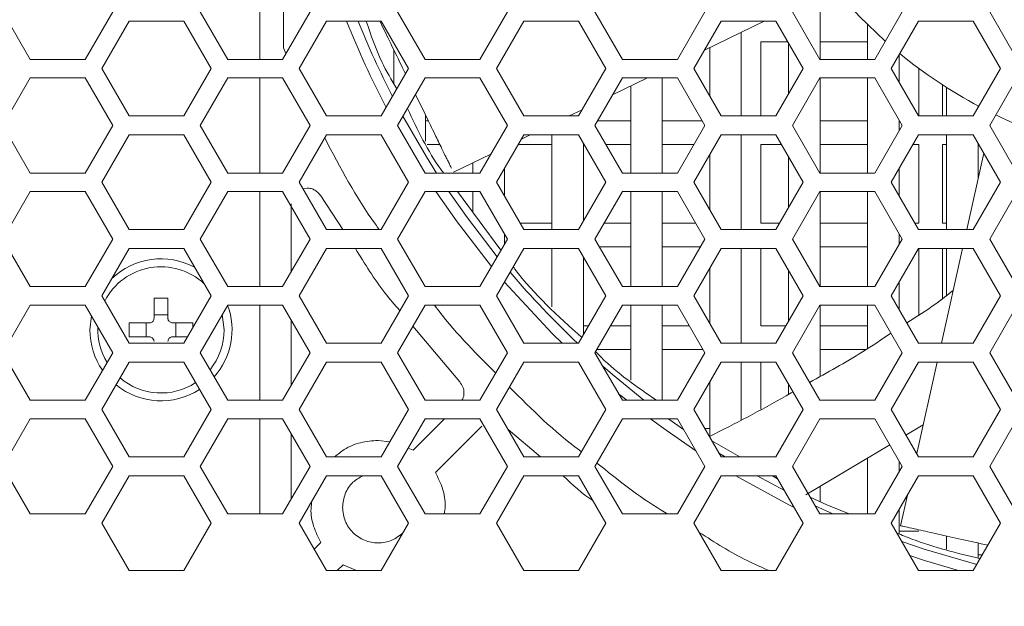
# Model space of a CAD drawing. Header units: millimetres. Extents: x -2516 to -1354, y 370 to 1898.
# Tile 20 of 53: x -1927 to -1865, y 738 to 776. Entities that reach past the tile are written whole.
import ezdxf

# ---------------------------------------------------------------- set-up
doc = ezdxf.new("R2010")
doc.units = ezdxf.units.MM
doc.header["$PDSIZE"] = -1
doc.dimstyles.new('ISO-25', dxfattribs={"dimtxt": 2.5, "dimasz": 2.5, "dimexe": 1.25, "dimexo": 0.625, "dimtad": 1, "dimtxsty": 'Standard', "dimcen": 2.5, "dimadec": 0, "dimazin": 0, "dimtfac": 1, "dimtmove": 0, "dimatfit": 3, "dimfxl": 0, "dimarcsym": 0})

# ---------------------------------------------------------------- blocks, each defined once
blk = doc.blocks.new('_D_4')
at = {"color": 4, "linetype": 'Continuous', "lineweight": -2, "transparency": 16777216}
for p, q in [((-2266.691, 773.194), (-2266.691, 691.703)), ((-1586.691, 773.194), (-1586.691, 691.703)), ((-2251.691, 692.703), (-1953.283, 692.703)), ((-1601.691, 692.703), (-1895.235, 692.703))]:
    blk.add_line(p, q, dxfattribs=at)
at = {"color": 4, "linetype": 'Continuous', "transparency": 16777216}
for points in [[(-2251.691, 695.203), (-2251.691, 690.203), (-2266.691, 692.703)], [(-1601.691, 695.203), (-1601.691, 690.203), (-1586.691, 692.703)]]:
    blk.add_solid(points, dxfattribs=at)
at = {"layer": 'Defpoints', "color": 0, "linetype": 'Continuous', "transparency": 16777216}
for p in [(-2266.691, 774.194), (-1586.691, 774.194), (-1586.691, 692.703)]:
    blk.add_point(p, dxfattribs=at)
at = {"color": 4, "linetype": 'Continuous', "lineweight": 5, "transparency": 16777216, "insert": (-1924.259, 700.203), "char_height": 15, "attachment_point": 2}
blk.add_mtext('680.0', dxfattribs=at)

msp = doc.modelspace()

# ---------------------------------------------------------------- linework, layer by layer
at = {"color": 7, "linetype": 'Continuous', "lineweight": 5}
for p, q in [((-1911.691, 779.106), (-1911.691, 773.081)), ((-1910.191, 773.811), (-1910.191, 779.106)), ((-1876.191, 773.081), (-1876.191, 777.222)), ((-1927.955, 776.094), (-1926.216, 773.081)), ((-1922.737, 773.081), (-1920.998, 776.094)), ((-1915.455, 776.094), (-1913.716, 773.081)), ((-1910.237, 773.081), (-1908.498, 776.094)), ((-1902.955, 776.094), (-1901.216, 773.081)), ((-1897.737, 773.081), (-1895.998, 776.094)), ((-1890.455, 776.094), (-1888.716, 773.081)), ((-1885.237, 773.081), (-1883.498, 776.094)), ((-1877.955, 776.094), (-1876.216, 773.081)), ((-1872.737, 773.081), (-1870.998, 776.094)), ((-1865.455, 776.094), (-1863.716, 773.081)), ((-1919.959, 775.494), (-1921.691, 772.494)), ((-1916.494, 775.494), (-1919.959, 775.494)), ((-1914.762, 772.494), (-1916.494, 775.494)), ((-1907.459, 775.494), (-1909.191, 772.494)), ((-1903.994, 775.494), (-1907.459, 775.494)), ((-1902.262, 772.494), (-1903.994, 775.494)), ((-1894.959, 775.494), (-1896.691, 772.494)), ((-1891.494, 775.494), (-1894.959, 775.494)), ((-1889.762, 772.494), (-1891.494, 775.494)), ((-1882.459, 775.494), (-1884.191, 772.494)), ((-1883.518, 773.659), (-1879.744, 775.494)), ((-1878.994, 775.494), (-1882.459, 775.494)), ((-1877.262, 772.494), (-1878.994, 775.494)), ((-1873.191, 775.279), (-1873.191, 773.081)), ((-1869.959, 775.494), (-1871.691, 772.494)), ((-1866.494, 775.494), (-1869.959, 775.494)), ((-1864.762, 772.494), (-1866.494, 775.494)), ((-1881.191, 769.494), (-1881.191, 774.79)), ((-1879.941, 774.194), (-1878.244, 774.194)), ((-1879.941, 769.494), (-1879.941, 774.194)), ((-1878.191, 774.101), (-1878.191, 770.886)), ((-1876.191, 774.194), (-1873.191, 774.194)), ((-1910.025, 773.449), (-1910.191, 773.811)), ((-1903.191, 773.674), (-1903.191, 771.54)), ((-1883.191, 773.818), (-1883.191, 770.762)), ((-1871.191, 771.628), (-1871.191, 773.36)), ((-1926.216, 773.081), (-1922.737, 773.081)), ((-1913.716, 773.081), (-1910.237, 773.081)), ((-1901.216, 773.081), (-1897.737, 773.081)), ((-1888.716, 773.081), (-1885.237, 773.081)), ((-1876.216, 773.081), (-1872.737, 773.081)), ((-1921.691, 772.494), (-1919.959, 769.494)), ((-1916.494, 769.494), (-1914.762, 772.494)), ((-1909.191, 772.494), (-1907.459, 769.494)), ((-1903.994, 769.494), (-1902.262, 772.494)), ((-1896.691, 772.494), (-1894.959, 769.494)), ((-1891.494, 769.494), (-1889.762, 772.494)), ((-1884.191, 772.494), (-1882.459, 769.494)), ((-1878.994, 769.494), (-1877.262, 772.494)), ((-1871.691, 772.494), (-1869.959, 769.494)), ((-1869.941, 772.507), (-1869.941, 769.494)), ((-1866.494, 769.494), (-1864.762, 772.494)), ((-1926.216, 771.906), (-1927.955, 768.894)), ((-1922.737, 771.906), (-1926.216, 771.906)), ((-1920.998, 768.894), (-1922.737, 771.906)), ((-1913.716, 771.906), (-1915.455, 768.894)), ((-1910.237, 771.906), (-1913.716, 771.906)), ((-1911.691, 771.906), (-1911.691, 765.881)), ((-1908.498, 768.894), (-1910.237, 771.906)), ((-1901.216, 771.906), (-1902.955, 768.894)), ((-1897.737, 771.906), (-1901.216, 771.906)), ((-1895.998, 768.894), (-1897.737, 771.906)), ((-1888.716, 771.906), (-1890.455, 768.894)), ((-1889.338, 770.829), (-1887.122, 771.906)), ((-1885.237, 771.906), (-1888.716, 771.906)), ((-1888.191, 771.387), (-1888.191, 765.881)), ((-1886.191, 765.881), (-1886.191, 771.906)), ((-1883.498, 768.894), (-1885.237, 771.906)), ((-1876.216, 771.906), (-1877.955, 768.894)), ((-1872.737, 771.906), (-1876.216, 771.906)), ((-1876.191, 765.881), (-1876.191, 771.906)), ((-1873.191, 771.906), (-1873.191, 765.881)), ((-1870.998, 768.894), (-1872.737, 771.906)), ((-1868.441, 769.494), (-1868.441, 771.466)), ((-1863.716, 771.906), (-1865.455, 768.894)), ((-1868.191, 771.305), (-1868.191, 769.494)), ((-1866.191, 770.02), (-1866.191, 770.134)), ((-1901.191, 767.901), (-1901.191, 769.561)), ((-1892.084, 769.494), (-1891.264, 769.892)), ((-1927.955, 768.894), (-1926.216, 765.881)), ((-1922.737, 765.881), (-1920.998, 768.894)), ((-1919.959, 769.494), (-1916.494, 769.494)), ((-1915.455, 768.894), (-1913.716, 765.881)), ((-1910.237, 765.881), (-1908.498, 768.894)), ((-1907.459, 769.494), (-1903.994, 769.494)), ((-1902.955, 768.894), (-1901.216, 765.881)), ((-1901.012, 769.194), (-1901.191, 769.194)), ((-1897.737, 765.881), (-1895.998, 768.894)), ((-1894.959, 769.494), (-1891.494, 769.494)), ((-1890.455, 768.894), (-1888.716, 765.881)), ((-1888.191, 769.194), (-1890.282, 769.194)), ((-1883.671, 769.194), (-1886.191, 769.194)), ((-1885.237, 765.881), (-1883.498, 768.894)), ((-1882.459, 769.494), (-1878.994, 769.494)), ((-1877.955, 768.894), (-1876.216, 765.881)), ((-1873.191, 769.194), (-1876.191, 769.194)), ((-1872.737, 765.881), (-1870.998, 768.894)), ((-1871.191, 768.56), (-1871.191, 769.228)), ((-1871.171, 769.194), (-1871.191, 769.194)), ((-1869.959, 769.494), (-1866.494, 769.494)), ((-1865.455, 768.894), (-1863.716, 765.881)), ((-1865.425, 768.946), (-1865.442, 768.871)), ((-1919.959, 768.294), (-1921.691, 765.294)), ((-1916.494, 768.294), (-1919.959, 768.294)), ((-1914.762, 765.294), (-1916.494, 768.294)), ((-1907.459, 768.294), (-1909.191, 765.294)), ((-1903.994, 768.294), (-1907.459, 768.294)), ((-1902.262, 765.294), (-1903.994, 768.294)), ((-1894.959, 768.294), (-1896.691, 765.294)), ((-1895.117, 768.019), (-1894.552, 768.294)), ((-1891.494, 768.294), (-1894.959, 768.294)), ((-1893.191, 768.294), (-1893.191, 762.294)), ((-1889.762, 765.294), (-1891.494, 768.294)), ((-1882.459, 768.294), (-1884.191, 765.294)), ((-1878.994, 768.294), (-1882.459, 768.294)), ((-1881.191, 762.294), (-1881.191, 768.294)), ((-1877.262, 765.294), (-1878.994, 768.294)), ((-1869.959, 768.294), (-1871.691, 765.294)), ((-1866.494, 768.294), (-1869.959, 768.294)), ((-1868.191, 768.294), (-1868.191, 762.294)), ((-1864.762, 765.294), (-1866.494, 768.294)), ((-1901.077, 767.694), (-1900.283, 767.694)), ((-1895.305, 767.694), (-1893.191, 767.694)), ((-1891.191, 762.82), (-1891.191, 767.767)), ((-1891.191, 767.694), (-1891.148, 767.694)), ((-1889.762, 767.694), (-1888.191, 767.694)), ((-1886.191, 767.694), (-1884.191, 767.694)), ((-1879.941, 767.694), (-1878.648, 767.694)), ((-1879.941, 762.694), (-1879.941, 767.694)), ((-1876.191, 767.694), (-1873.191, 767.694)), ((-1870.305, 767.694), (-1869.941, 767.694)), ((-1869.941, 767.694), (-1869.941, 762.694)), ((-1868.441, 767.694), (-1868.191, 767.694)), ((-1868.441, 762.694), (-1868.441, 767.694)), ((-1866.191, 765.518), (-1866.191, 767.767)), ((-1866.191, 767.694), (-1866.148, 767.694)), ((-1899.423, 765.925), (-1897.044, 767.082)), ((-1883.191, 767.026), (-1883.191, 763.562)), ((-1865.828, 767.14), (-1866.911, 762.294)), ((-1898.191, 766.525), (-1898.191, 765.881)), ((-1878.191, 766.901), (-1878.191, 763.686)), ((-1926.216, 765.881), (-1922.737, 765.881)), ((-1913.716, 765.881), (-1910.237, 765.881)), ((-1901.216, 765.881), (-1897.737, 765.881)), ((-1896.191, 764.428), (-1896.191, 766.16)), ((-1888.716, 765.881), (-1885.237, 765.881)), ((-1876.216, 765.881), (-1872.737, 765.881)), ((-1871.191, 764.428), (-1871.191, 766.16)), ((-1921.691, 765.294), (-1919.959, 762.294)), ((-1916.494, 762.294), (-1914.762, 765.294)), ((-1909.191, 765.294), (-1907.459, 762.294)), ((-1903.994, 762.294), (-1902.262, 765.294)), ((-1896.691, 765.294), (-1894.959, 762.294)), ((-1891.494, 762.294), (-1889.762, 765.294)), ((-1884.191, 765.294), (-1882.459, 762.294)), ((-1878.994, 762.294), (-1877.262, 765.294)), ((-1871.691, 765.294), (-1869.959, 762.294)), ((-1866.494, 762.294), (-1864.762, 765.294)), ((-1926.216, 764.706), (-1927.955, 761.694)), ((-1922.737, 764.706), (-1926.216, 764.706)), ((-1920.998, 761.694), (-1922.737, 764.706)), ((-1913.716, 764.706), (-1915.455, 761.694)), ((-1910.237, 764.706), (-1913.716, 764.706)), ((-1911.691, 764.706), (-1911.691, 758.681)), ((-1908.498, 761.694), (-1910.237, 764.706)), ((-1908.947, 764.871), (-1908.691, 764.922)), ((-1901.216, 764.706), (-1902.955, 761.694)), ((-1897.737, 764.706), (-1901.216, 764.706)), ((-1899.171, 764.706), (-1896.408, 760.983)), ((-1898.191, 764.706), (-1898.191, 763.385)), ((-1895.998, 761.694), (-1897.737, 764.706)), ((-1888.716, 764.706), (-1890.455, 761.694)), ((-1885.237, 764.706), (-1888.716, 764.706)), ((-1888.191, 764.706), (-1888.191, 758.681)), ((-1886.191, 758.681), (-1886.191, 764.706)), ((-1883.498, 761.694), (-1885.237, 764.706)), ((-1876.216, 764.706), (-1877.955, 761.694)), ((-1872.737, 764.706), (-1876.216, 764.706)), ((-1876.191, 758.681), (-1876.191, 764.706)), ((-1873.191, 764.706), (-1873.191, 758.681)), ((-1870.998, 761.694), (-1872.737, 764.706)), ((-1863.716, 764.706), (-1865.455, 761.694)), ((-1909.691, 759.628), (-1909.691, 763.922)), ((-1907.827, 764.426), (-1906.414, 762.294)), ((-1893.191, 762.694), (-1895.189, 762.694)), ((-1888.191, 762.694), (-1889.878, 762.694)), ((-1884.075, 762.694), (-1886.191, 762.694)), ((-1878.763, 762.694), (-1879.941, 762.694)), ((-1873.191, 762.694), (-1876.191, 762.694)), ((-1869.941, 762.694), (-1870.189, 762.694)), ((-1868.191, 762.694), (-1868.441, 762.694)), ((-1919.959, 762.294), (-1916.494, 762.294)), ((-1907.459, 762.294), (-1903.994, 762.294)), ((-1896.191, 761.36), (-1896.191, 762.028)), ((-1894.959, 762.294), (-1891.494, 762.294)), ((-1882.459, 762.294), (-1878.994, 762.294)), ((-1871.191, 761.36), (-1871.191, 762.028)), ((-1869.959, 762.294), (-1866.494, 762.294)), ((-1927.955, 761.694), (-1926.216, 758.681)), ((-1922.737, 758.681), (-1920.998, 761.694)), ((-1915.455, 761.694), (-1913.716, 758.681)), ((-1910.237, 758.681), (-1908.498, 761.694)), ((-1902.955, 761.694), (-1901.216, 758.681)), ((-1897.737, 758.681), (-1895.998, 761.694)), ((-1890.455, 761.694), (-1888.716, 758.681)), ((-1885.237, 758.681), (-1883.498, 761.694)), ((-1877.955, 761.694), (-1876.216, 758.681)), ((-1872.737, 758.681), (-1870.998, 761.694)), ((-1865.455, 761.694), (-1863.716, 758.681)), ((-1919.959, 761.094), (-1921.691, 758.094)), ((-1916.494, 761.094), (-1919.959, 761.094)), ((-1914.762, 758.094), (-1916.494, 761.094)), ((-1907.459, 761.094), (-1909.191, 758.094)), ((-1903.994, 761.094), (-1907.459, 761.094)), ((-1902.262, 758.094), (-1903.994, 761.094)), ((-1894.959, 761.094), (-1896.691, 758.094)), ((-1891.494, 761.094), (-1894.959, 761.094)), ((-1893.191, 761.094), (-1893.191, 757.406)), ((-1889.762, 758.094), (-1891.494, 761.094)), ((-1890.167, 761.194), (-1888.191, 761.194)), ((-1886.191, 761.194), (-1883.786, 761.194)), ((-1882.459, 761.094), (-1884.191, 758.094)), ((-1878.994, 761.094), (-1882.459, 761.094)), ((-1881.191, 755.094), (-1881.191, 761.094)), ((-1879.941, 756.194), (-1879.941, 761.094)), ((-1877.262, 758.094), (-1878.994, 761.094)), ((-1876.191, 761.194), (-1873.191, 761.194)), ((-1869.959, 761.094), (-1871.691, 758.094)), ((-1866.494, 761.094), (-1869.959, 761.094)), ((-1869.941, 761.094), (-1869.941, 756.893)), ((-1867.178, 761.094), (-1868.518, 755.094)), ((-1868.441, 757.922), (-1868.441, 761.094)), ((-1868.191, 761.094), (-1868.191, 758.112)), ((-1864.762, 758.094), (-1866.494, 761.094)), ((-1891.191, 755.62), (-1891.191, 760.567)), ((-1883.191, 759.826), (-1883.191, 756.362)), ((-1878.191, 759.701), (-1878.191, 756.486)), ((-1871.191, 757.228), (-1871.191, 758.96)), ((-1926.216, 758.681), (-1922.737, 758.681)), ((-1913.716, 758.681), (-1910.237, 758.681)), ((-1901.216, 758.681), (-1897.737, 758.681)), ((-1888.716, 758.681), (-1885.237, 758.681)), ((-1876.216, 758.681), (-1872.737, 758.681)), ((-1921.691, 758.094), (-1919.959, 755.094)), ((-1918.381, 756.684), (-1918.381, 757.951)), ((-1917.501, 756.684), (-1917.501, 757.951)), ((-1916.494, 755.094), (-1914.762, 758.094)), ((-1909.191, 758.094), (-1907.459, 755.094)), ((-1903.994, 755.094), (-1902.262, 758.094)), ((-1896.691, 758.094), (-1894.959, 755.094)), ((-1891.494, 755.094), (-1889.762, 758.094)), ((-1884.191, 758.094), (-1882.459, 755.094)), ((-1878.994, 755.094), (-1877.262, 758.094)), ((-1871.691, 758.094), (-1869.959, 755.094)), ((-1866.494, 755.094), (-1864.762, 758.094)), ((-1926.216, 757.506), (-1927.955, 754.494)), ((-1922.737, 757.506), (-1926.216, 757.506)), ((-1920.998, 754.494), (-1922.737, 757.506)), ((-1913.716, 757.506), (-1915.455, 754.494)), ((-1910.237, 757.506), (-1913.716, 757.506)), ((-1911.691, 757.506), (-1911.691, 751.481)), ((-1908.498, 754.494), (-1910.237, 757.506)), ((-1901.216, 757.506), (-1902.955, 754.494)), ((-1897.737, 757.506), (-1901.216, 757.506)), ((-1895.998, 754.494), (-1897.737, 757.506)), ((-1888.716, 757.506), (-1890.455, 754.494)), ((-1885.237, 757.506), (-1888.716, 757.506)), ((-1888.191, 757.506), (-1888.191, 752.752)), ((-1886.191, 751.481), (-1886.191, 757.506)), ((-1883.498, 754.494), (-1885.237, 757.506)), ((-1876.216, 757.506), (-1877.955, 754.494)), ((-1872.737, 757.506), (-1876.216, 757.506)), ((-1876.191, 753.006), (-1876.191, 757.506)), ((-1873.191, 757.506), (-1873.191, 754.759)), ((-1870.998, 754.494), (-1872.737, 757.506)), ((-1863.716, 757.506), (-1865.455, 754.494)), ((-1922.441, 755.944), (-1922.351, 756.838)), ((-1918.381, 756.891), (-1917.501, 756.891)), ((-1914.059, 756.911), (-1913.941, 755.944)), ((-1909.691, 752.428), (-1909.691, 756.56)), ((-1918.681, 756.384), (-1919.948, 756.384)), ((-1919.948, 756.384), (-1919.948, 755.504)), ((-1918.888, 755.504), (-1918.888, 756.384)), ((-1915.933, 756.384), (-1917.201, 756.384)), ((-1916.993, 756.384), (-1916.993, 755.504)), ((-1915.933, 756.066), (-1915.933, 756.384)), ((-1901.986, 756.173), (-1899.024, 752.646)), ((-1890.859, 756.194), (-1891.191, 756.194)), ((-1888.191, 756.194), (-1889.474, 756.194)), ((-1884.479, 756.194), (-1886.191, 756.194)), ((-1878.359, 756.194), (-1879.941, 756.194)), ((-1873.191, 756.194), (-1876.191, 756.194)), ((-1919.948, 755.504), (-1918.681, 755.504)), ((-1917.201, 755.504), (-1916.258, 755.504)), ((-1919.959, 755.094), (-1916.494, 755.094)), ((-1907.459, 755.094), (-1903.994, 755.094)), ((-1894.959, 755.094), (-1891.494, 755.094)), ((-1890.34, 754.694), (-1888.191, 754.694)), ((-1886.191, 754.694), (-1883.613, 754.694)), ((-1882.459, 755.094), (-1878.994, 755.094)), ((-1876.191, 754.694), (-1873.29, 754.694)), ((-1869.959, 755.094), (-1866.494, 755.094)), ((-1927.955, 754.494), (-1926.216, 751.481)), ((-1922.737, 751.481), (-1920.998, 754.494)), ((-1915.455, 754.494), (-1913.716, 751.481)), ((-1910.237, 751.481), (-1908.498, 754.494)), ((-1902.955, 754.494), (-1901.216, 751.481)), ((-1897.737, 751.481), (-1895.998, 754.494)), ((-1890.455, 754.494), (-1888.716, 751.481)), ((-1885.237, 751.481), (-1883.498, 754.494)), ((-1877.955, 754.494), (-1876.216, 751.481)), ((-1872.737, 751.481), (-1870.998, 754.494)), ((-1865.455, 754.494), (-1863.716, 751.481)), ((-1919.959, 753.894), (-1921.691, 750.894)), ((-1916.494, 753.894), (-1919.959, 753.894)), ((-1914.762, 750.894), (-1916.494, 753.894)), ((-1907.459, 753.894), (-1909.191, 750.894)), ((-1903.994, 753.894), (-1907.459, 753.894)), ((-1902.262, 750.894), (-1903.994, 753.894)), ((-1894.959, 753.894), (-1896.691, 750.894)), ((-1891.494, 753.894), (-1894.959, 753.894)), ((-1889.762, 750.894), (-1891.494, 753.894)), ((-1882.459, 753.894), (-1884.191, 750.894)), ((-1878.994, 753.894), (-1882.459, 753.894)), ((-1881.191, 750.254), (-1881.191, 753.894)), ((-1879.941, 750.918), (-1879.941, 753.894)), ((-1877.262, 750.894), (-1878.994, 753.894)), ((-1869.959, 753.894), (-1871.691, 750.894)), ((-1868.786, 753.894), (-1870.079, 748.103)), ((-1866.494, 753.894), (-1869.959, 753.894)), ((-1864.762, 750.894), (-1866.494, 753.894)), ((-1883.191, 752.626), (-1883.191, 749.192)), ((-1878.191, 752.501), (-1878.191, 751.854)), ((-1926.216, 751.481), (-1922.737, 751.481)), ((-1913.716, 751.481), (-1910.237, 751.481)), ((-1901.216, 751.481), (-1897.737, 751.481)), ((-1888.716, 751.481), (-1885.237, 751.481)), ((-1876.216, 751.481), (-1872.737, 751.481)), ((-1921.691, 750.894), (-1919.959, 747.894)), ((-1916.494, 747.894), (-1914.762, 750.894)), ((-1909.191, 750.894), (-1907.459, 747.894)), ((-1903.994, 747.894), (-1902.262, 750.894)), ((-1896.691, 750.894), (-1894.959, 747.894)), ((-1891.494, 747.894), (-1889.762, 750.894)), ((-1884.191, 750.894), (-1882.459, 747.894)), ((-1878.994, 747.894), (-1877.262, 750.894)), ((-1871.691, 750.894), (-1869.959, 747.894)), ((-1866.494, 747.894), (-1864.762, 750.894)), ((-1926.216, 750.306), (-1927.955, 747.294)), ((-1922.737, 750.306), (-1926.216, 750.306)), ((-1920.998, 747.294), (-1922.737, 750.306)), ((-1913.716, 750.306), (-1915.455, 747.294)), ((-1910.237, 750.306), (-1913.716, 750.306)), ((-1911.691, 750.306), (-1911.691, 744.281)), ((-1908.498, 747.294), (-1910.237, 750.306)), ((-1901.216, 750.306), (-1902.955, 747.294)), ((-1899.992, 750.306), (-1901.977, 748.322)), ((-1897.737, 750.306), (-1901.216, 750.306)), ((-1895.998, 747.294), (-1897.737, 750.306)), ((-1888.716, 750.306), (-1890.455, 747.294)), ((-1885.237, 750.306), (-1888.716, 750.306)), ((-1883.498, 747.294), (-1885.237, 750.306)), ((-1876.216, 750.306), (-1877.955, 747.294)), ((-1872.737, 750.306), (-1876.216, 750.306)), ((-1870.998, 747.294), (-1872.737, 750.306)), ((-1863.716, 750.306), (-1865.455, 747.294)), ((-1900.563, 746.907), (-1897.631, 749.839)), ((-1895.958, 749.624), (-1893.897, 747.894)), ((-1883.191, 749.694), (-1883.498, 749.694)), ((-1870.76, 749.283), (-1869.671, 749.933)), ((-1909.691, 745.228), (-1909.691, 749.36)), ((-1903.447, 748.841), (-1904.191, 748.944)), ((-1901.977, 748.322), (-1902.284, 748.456)), ((-1883.053, 748.923), (-1881.276, 747.894)), ((-1877.098, 745.5), (-1871.791, 748.668)), ((-1919.959, 747.894), (-1916.494, 747.894)), ((-1907.459, 747.894), (-1903.994, 747.894)), ((-1894.959, 747.894), (-1891.494, 747.894)), ((-1882.459, 747.894), (-1878.994, 747.894)), ((-1873.191, 747.832), (-1873.191, 744.281)), ((-1870.132, 748.194), (-1870.059, 748.194)), ((-1869.959, 747.894), (-1866.494, 747.894)), ((-1927.955, 747.294), (-1926.216, 744.281)), ((-1922.737, 744.281), (-1920.998, 747.294)), ((-1915.455, 747.294), (-1913.716, 744.281)), ((-1910.237, 744.281), (-1908.498, 747.294)), ((-1902.955, 747.294), (-1901.216, 744.281)), ((-1897.737, 744.281), (-1895.998, 747.294)), ((-1890.455, 747.294), (-1888.716, 744.281)), ((-1885.237, 744.281), (-1883.498, 747.294)), ((-1877.955, 747.294), (-1876.216, 744.281)), ((-1872.737, 744.281), (-1870.998, 747.294)), ((-1871.191, 746.96), (-1871.191, 747.628)), ((-1865.455, 747.294), (-1863.716, 744.281)), ((-1919.959, 746.694), (-1921.691, 743.694)), ((-1916.494, 746.694), (-1919.959, 746.694)), ((-1914.762, 743.694), (-1916.494, 746.694)), ((-1907.459, 746.694), (-1909.191, 743.694)), ((-1903.994, 746.694), (-1907.459, 746.694)), ((-1902.262, 743.694), (-1903.994, 746.694)), ((-1894.959, 746.694), (-1896.691, 743.694)), ((-1891.494, 746.694), (-1894.959, 746.694)), ((-1889.762, 743.694), (-1891.494, 746.694)), ((-1882.459, 746.694), (-1884.191, 743.694)), ((-1878.994, 746.694), (-1882.459, 746.694)), ((-1879.204, 746.694), (-1878.889, 746.511)), ((-1878.9, 746.531), (-1879.185, 746.694)), ((-1877.262, 743.694), (-1878.994, 746.694)), ((-1869.959, 746.694), (-1871.691, 743.694)), ((-1866.494, 746.694), (-1869.959, 746.694)), ((-1864.762, 743.694), (-1866.494, 746.694)), ((-1876.191, 745.045), (-1876.191, 746.042)), ((-1875.78, 744.849), (-1876.833, 745.351)), ((-1870.669, 745.464), (-1871.1, 743.534)), ((-1875.78, 744.849), (-1874.361, 744.281)), ((-1875.77, 744.868), (-1875.771, 744.869)), ((-1871.191, 743.012), (-1871.191, 744.56)), ((-1926.216, 744.281), (-1922.737, 744.281)), ((-1913.716, 744.281), (-1910.237, 744.281)), ((-1901.216, 744.281), (-1897.737, 744.281)), ((-1888.716, 744.281), (-1885.237, 744.281)), ((-1876.216, 744.281), (-1872.737, 744.281)), ((-1921.691, 743.694), (-1919.959, 740.694)), ((-1916.494, 740.694), (-1914.762, 743.694)), ((-1909.191, 743.694), (-1907.459, 740.694)), ((-1903.994, 740.694), (-1902.262, 743.694)), ((-1896.691, 743.694), (-1894.959, 740.694)), ((-1891.494, 740.694), (-1889.762, 743.694)), ((-1884.191, 743.694), (-1882.459, 740.694)), ((-1878.994, 740.694), (-1877.262, 743.694)), ((-1871.691, 743.694), (-1869.959, 740.694)), ((-1866.494, 740.694), (-1864.762, 743.694)), ((-1869.941, 743.194), (-1871.191, 743.194)), ((-1868.191, 742.884), (-1868.191, 742.058)), ((-1907.819, 742.48), (-1908.244, 742.054)), ((-1866.191, 741.483), (-1866.191, 742.438)), ((-1866.191, 741.694), (-1865.917, 741.694)), ((-1906.776, 740.694), (-1906.404, 741.066)), ((-1906.404, 741.066), (-1905.55, 740.694)), ((-1919.959, 740.694), (-1916.494, 740.694)), ((-1907.459, 740.694), (-1903.994, 740.694)), ((-1894.959, 740.694), (-1891.494, 740.694)), ((-1882.459, 740.694), (-1878.994, 740.694)), ((-1869.959, 740.694), (-1866.494, 740.694))]:
    msp.add_line(p, q, dxfattribs=at)
at = {"color": 8, "linetype": 'Continuous', "lineweight": 5}
for p, q in [((-1888.958, 751.901), (-1888.442, 751.481)), ((-1882.204, 747.894), (-1882.602, 748.142)), ((-1878.457, 745.763), (-1880.174, 746.694)), ((-1875.393, 744.281), (-1876.514, 744.798))]:
    msp.add_line(p, q, dxfattribs=at)
at = {"color": 7, "linetype": 'Continuous', "lineweight": 5, "flags": 128}
msp.add_lwpolyline([(-1872.071, 774.235), (-1873.705, 775.796), (-1875.35, 777.63)], dxfattribs=at)
at = {"color": 8, "linetype": 'Continuous', "lineweight": 5, "flags": 128}
for points in [[(-1900.487, 765.881), (-1901.126, 766.9), (-1902.617, 769.48)], [(-1900.526, 764.706), (-1899.189, 762.781), (-1897.004, 759.951)], [(-1896.643, 760.576), (-1898.597, 763.115), (-1899.713, 764.706)], [(-1896.183, 758.974), (-1893.165, 755.719), (-1892.531, 755.094)], [(-1887.354, 751.481), (-1889.345, 753.106), (-1889.964, 753.642)], [(-1886.931, 750.306), (-1886.103, 749.695), (-1884.072, 748.288)], [(-1884.847, 749.631), (-1885.77, 750.288), (-1885.795, 750.306)], [(-1881.524, 746.694), (-1878.179, 744.861), (-1877.838, 744.69)], [(-1866.272, 741.078), (-1869.607, 742.053), (-1871.02, 742.532)], [(-1870.504, 741.639), (-1869.592, 741.338), (-1867.441, 740.694)]]:
    msp.add_lwpolyline(points, dxfattribs=at)
at = {"color": 8, "linetype": 'Continuous', "lineweight": 5}
for radius, start, end in [(58.654, 201.71347, 207.57919), (57.979, 201.97945, 207.15437), (57.979, 220.42935, 226.5626)]:
    msp.add_arc((-1851.691, 797.194), radius, start, end, dxfattribs=at)
at = {"color": 7, "linetype": 'Continuous', "lineweight": 5}
for centre, radius, start, end in [((-1851.691, 797.194), 30.7, 230.68247, 241.92171), ((-1851.691, 797.194), 30.7, 244.16459, 255.59801), ((-1917.941, 755.944), 4.5, 61.73016, 133.85823), ((-1917.941, 755.944), 4, 46.89259, 152.89825), ((-1917.941, 755.944), 4.5, 318.49374, 20.25117), ((-1917.941, 755.944), 4.5, 180, 214.70725), ((-1917.941, 755.944), 4, 177.47414, 211.27221), ((-1917.941, 755.944), 4, 320.90694, 0), ((-1917.941, 755.944), 4, 229.59245, 303.25909), ((-1917.941, 755.944), 4.5, 230.75963, 302.89664)]:
    msp.add_arc(centre, radius, start, end, dxfattribs=at)
for points, knots in [([(-1904.939, 775.494), (-1904.643, 774.622), (-1904.136, 773.129), (-1903.339, 771.77), (-1903.007, 771.205)], [0, 0, 0, 0, 0.5836138, 1, 1, 1, 1]), ([(-1904.075, 775.494), (-1903.878, 775.089), (-1903.446, 774.198), (-1902.902, 773.08), (-1902.54, 772.335), (-1902.455, 772.161)], [0, 0, 0, 0, 0.389767, 0.856686, 1, 1, 1, 1]), ([(-1901.821, 770.858), (-1901.575, 770.351), (-1901.168, 769.514), (-1900.583, 768.311), (-1900.19, 767.502), (-1899.924, 766.955), (-1899.772, 766.644), (-1899.644, 766.38), (-1899.579, 766.246), (-1899.549, 766.185)], [0, 0, 0, 0, 0.3718407, 0.6148114, 0.7970339, 0.8652056, 0.9196588, 0.9631512, 1, 1, 1, 1]), ([(-1902.331, 769.975), (-1901.696, 768.623), (-1901.028, 767.198), (-1900.091, 765.945), (-1900.043, 765.881)], [0, 0, 0, 0, 0.948739, 1, 1, 1, 1]), ([(-1904.117, 762.294), (-1904.199, 762.406), (-1905.535, 764.22), (-1906.585, 766.222), (-1907.57, 768.101)], [0, 0, 0, 0, 0.061661, 1, 1, 1, 1]), ([(-1908.691, 764.922), (-1908.604, 764.916), (-1908.43, 764.903), (-1908.188, 764.798), (-1907.975, 764.642), (-1907.876, 764.498), (-1907.827, 764.426)], [0, 0, 0, 0, 0.250001, 0.500001, 0.75, 1, 1, 1, 1]), ([(-1905.62, 761.094), (-1905.035, 760.131), (-1904.193, 758.746), (-1903.131, 757.524), (-1902.807, 757.151)], [0, 0, 0, 0, 0.694363, 1, 1, 1, 1]), ([(-1895.629, 759.933), (-1895.595, 759.887), (-1894.359, 758.215), (-1892.8, 756.817), (-1891.285, 755.457)], [0, 0, 0, 0, 0.027265, 1, 1, 1, 1]), ([(-1867.773, 758.429), (-1868.134, 758.148), (-1869.073, 757.413), (-1870.084, 756.78), (-1870.707, 756.39)], [0, 0, 0, 0, 0.383634, 1, 1, 1, 1]), ([(-1896.742, 753.204), (-1898.092, 754.557), (-1899.459, 755.928), (-1900.598, 757.485), (-1900.613, 757.506)], [0, 0, 0, 0, 0.986451, 1, 1, 1, 1]), ([(-1918.381, 756.684), (-1918.384, 756.65), (-1918.39, 756.583), (-1918.441, 756.494), (-1918.517, 756.426), (-1918.601, 756.389), (-1918.657, 756.385), (-1918.681, 756.384)], [0, 0, 0, 0, 0.213614, 0.427297, 0.63946, 0.85096, 1, 1, 1, 1]), ([(-1917.201, 756.384), (-1917.234, 756.387), (-1917.301, 756.394), (-1917.391, 756.445), (-1917.458, 756.52), (-1917.495, 756.604), (-1917.499, 756.66), (-1917.501, 756.684)], [0, 0, 0, 0, 0.213614, 0.427296, 0.639457, 0.85096, 1, 1, 1, 1]), ([(-1918.681, 755.504), (-1918.647, 755.501), (-1918.58, 755.494), (-1918.491, 755.443), (-1918.423, 755.368), (-1918.386, 755.283), (-1918.382, 755.227), (-1918.381, 755.204)], [0, 0, 0, 0, 0.213613, 0.427294, 0.639458, 0.85096, 1, 1, 1, 1]), ([(-1917.501, 755.204), (-1917.497, 755.237), (-1917.491, 755.304), (-1917.44, 755.394), (-1917.365, 755.461), (-1917.28, 755.498), (-1917.224, 755.502), (-1917.201, 755.504)], [0, 0, 0, 0, 0.213614, 0.427297, 0.63946, 0.85096, 1, 1, 1, 1]), ([(-1871.711, 755.73), (-1872.307, 755.33), (-1873.976, 754.209), (-1875.738, 753.238), (-1876.87, 752.614)], [0, 0, 0, 0, 0.357045, 1, 1, 1, 1]), ([(-1890.413, 754.566), (-1890.297, 754.445), (-1889.153, 753.259), (-1887.785, 752.322), (-1886.556, 751.481)], [0, 0, 0, 0, 0.101752, 1, 1, 1, 1]), ([(-1899.024, 752.646), (-1898.946, 752.542), (-1898.79, 752.335), (-1898.735, 751.947), (-1898.774, 751.643), (-1898.87, 751.51), (-1898.892, 751.481)], [0, 0, 0, 0, 0.304672, 0.609344, 0.914017, 1, 1, 1, 1]), ([(-1891.307, 748.219), (-1891.352, 748.252), (-1893.003, 749.457), (-1894.457, 750.905), (-1895.871, 752.314)], [0, 0, 0, 0, 0.027192, 1, 1, 1, 1]), ([(-1877.91, 752.015), (-1878.058, 751.93), (-1879.791, 750.929), (-1881.573, 750.018), (-1883.204, 749.185)], [0, 0, 0, 0, 0.085294, 1, 1, 1, 1]), ([(-1904.191, 748.944), (-1904.564, 748.913), (-1905.312, 748.852), (-1906.265, 748.467), (-1906.744, 748.059), (-1906.938, 747.894)], [0, 0, 0, 0, 0.373439, 0.746877, 1, 1, 1, 1]), ([(-1885.844, 744.281), (-1885.981, 744.361), (-1887.575, 745.287), (-1889.016, 746.446), (-1890.333, 747.506)], [0, 0, 0, 0, 0.085958, 1, 1, 1, 1]), ([(-1906.441, 744.694), (-1906.406, 744.987), (-1906.337, 745.572), (-1905.856, 746.304), (-1905.385, 746.572), (-1905.169, 746.694)], [0, 0, 0, 0, 0.3522882, 0.7045766, 1, 1, 1, 1]), ([(-1899.998, 744.281), (-1899.973, 744.444), (-1899.894, 744.978), (-1900.06, 745.903), (-1900.395, 746.573), (-1900.563, 746.907)], [0, 0, 0, 0, 0.1801666, 0.5900833, 1, 1, 1, 1]), ([(-1892.467, 746.694), (-1891.872, 746.134), (-1891.271, 745.57), (-1890.588, 745.118), (-1890.582, 745.114)], [0, 0, 0, 0, 0.992363, 1, 1, 1, 1]), ([(-1908.386, 745.088), (-1908.409, 744.931), (-1908.487, 744.403), (-1908.321, 743.485), (-1907.986, 742.815), (-1907.819, 742.48)], [0, 0, 0, 0, 0.17447, 0.587235, 1, 1, 1, 1]), ([(-1902.606, 743.098), (-1902.836, 742.916), (-1903.299, 742.549), (-1904.193, 742.388), (-1905.074, 742.56), (-1905.819, 743.062), (-1906.339, 743.81), (-1906.407, 744.399), (-1906.441, 744.694)], [0, 0, 0, 0, 0.165427, 0.332342, 0.499256, 0.666171, 0.833085, 1, 1, 1, 1]), ([(-1871.098, 743.534), (-1871.091, 743.532), (-1871.064, 743.526), (-1870.77, 743.46), (-1870.121, 743.315), (-1869.051, 743.076), (-1867.619, 742.757), (-1866.434, 742.492), (-1865.713, 742.331), (-1865.568, 742.299)], [0, 0, 0, 0, 0.034742, 0.131423, 0.260333, 0.471997, 0.707401, 0.941076, 1, 1, 1, 1]), ([(-1879.431, 740.694), (-1879.895, 740.898), (-1881.436, 741.577), (-1882.86, 742.482), (-1883.856, 743.114)], [0, 0, 0, 0, 0.300499, 1, 1, 1, 1]), ([(-1871.329, 743.067), (-1871.014, 742.938), (-1869.312, 742.238), (-1867.52, 741.801), (-1866.06, 741.446)], [0, 0, 0, 0, 0.1850674, 1, 1, 1, 1])]:
    msp.add_open_spline(points, degree=3, knots=knots, dxfattribs=at)
msp.add_open_spline([(-1917.501, 757.951), (-1917.647, 757.955), (-1917.941, 757.963), (-1918.234, 757.955), (-1918.381, 757.951)], degree=3, dxfattribs=at)

# ---------------------------------------------------------------- dimensions: what is measured, and where the dimension line sits
dim = msp.add_linear_dim(base=(-1586.691, 692.703), p1=(-2266.691, 774.194), p2=(-1586.691, 774.194), angle=0, dimstyle='ISO-25', override={"dimtxt": 15, "dimasz": 15, "dimexe": 1, "dimexo": 1, "dimgap": 1.524, "dimtad": 0, "dimdec": 1, "dimzin": 0, "dimdsep": 46, "dimclrd": 4, "dimclre": 4, "dimclrt": 4, "dimadec": 2, "dimazin": 2, "dimtdec": 1, "dimtzin": 0}, dxfattribs=at)
dim.commit()
dim.dimension.update_dxf_attribs({"geometry": '_D_4', "text_midpoint": (-1924.259, 692.703), "dimtype": 160})

doc.saveas('drawing.dxf')
